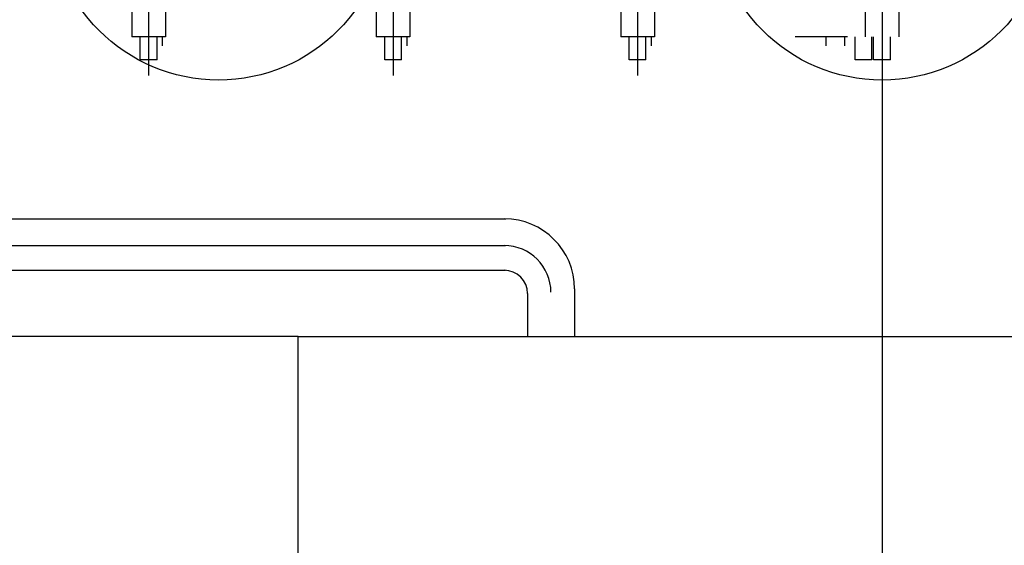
# Model space of a CAD drawing. Extents: x -11758 to 4934791, y -233543 to 1826789.
# Tile 231 of 256: x 2143289 to 2145397, y 40796 to 41921. Entities that reach past the tile are written whole.
import ezdxf

# ---------------------------------------------------------------- set-up
doc = ezdxf.new("R2010")
doc.units = 0
doc.header["$LTSCALE"] = 800
doc.header["$MEASUREMENT"] = 0
doc.layers.add('KEY PLAN', color=251, linetype='CONTINUOUS')

# ---------------------------------------------------------------- blocks, each defined once
blk = doc.blocks.new('UTCOMBINE')
at = {"layer": 'KEY PLAN'}
for p, q in [((-717350.3, 41696.7, 0), (-717350.3, 52348.4, 0)), ((-716100.3, 47470.5, 0), (-718350.3, 47470.5, 0)), ((-716692, 47368.5, 0), (-716692, 47470.5, 0)), ((-716591.5, 47378.5, 0), (-716591.5, 47470.5, 0)), ((-714650.3, 47328.5, 0), (-716544.3, 47328.5, 0)), ((-714652.9, 47275.8, 0), (-716544.3, 47275.8, 0)), ((-714660.3, 47218.5, 0), (-716544.8, 47218.5, 0)), ((-717350.3, 45382.9, 0), (-717350.3, 46911.5, 0)), ((-716827, 45382.9, 0), (-716827, 46911.5, 0)), ((-716303.7, 45382.9, 0), (-716303.7, 46911.5, 0)), ((-715780.4, 45382.9, 0), (-715780.4, 46911.5, 0)), ((-717368.3, 46878.4, 0), (-717368.3, 46828.9, 0)), ((-717368.3, 46878.4, 0), (-717332.3, 46878.4, 0)), ((-717368.3, 46878.4, 0), (-717332.3, 46878.4, 0)), ((-717368.3, 46878.4, 0), (-717368.3, 46828.9, 0)), ((-717368.3, 46878.4, 0), (-717368.3, 46828.9, 0)), ((-717368.3, 46878.4, 0), (-717332.3, 46878.4, 0)), ((-717368.3, 46878.4, 0), (-717332.3, 46878.4, 0)), ((-717368.3, 46878.4, 0), (-717368.3, 46828.9, 0)), ((-717332.3, 46878.4, 0), (-717332.3, 46828.9, 0)), ((-717332.3, 46878.4, 0), (-717332.3, 46828.9, 0)), ((-717332.3, 46878.4, 0), (-717332.3, 46828.9, 0)), ((-717332.3, 46878.4, 0), (-717332.3, 46828.9, 0)), ((-717328.5, 46878.4, 0), (-717328.5, 46828.9, 0)), ((-717328.5, 46878.4, 0), (-717292.5, 46878.4, 0)), ((-717328.5, 46878.4, 0), (-717292.5, 46878.4, 0)), ((-717328.5, 46878.4, 0), (-717328.5, 46828.9, 0)), ((-717328.5, 46878.4, 0), (-717328.5, 46828.9, 0)), ((-717328.5, 46878.4, 0), (-717292.5, 46878.4, 0)), ((-717328.5, 46878.4, 0), (-717292.5, 46878.4, 0)), ((-717328.5, 46878.4, 0), (-717328.5, 46828.9, 0)), ((-717292.5, 46878.4, 0), (-717292.5, 46828.9, 0)), ((-717292.5, 46878.4, 0), (-717292.5, 46828.9, 0)), ((-717292.5, 46878.4, 0), (-717292.5, 46828.9, 0)), ((-717292.5, 46878.4, 0), (-717292.5, 46828.9, 0)), ((-716845, 46878.4, 0), (-716845, 46828.9, 0)), ((-716845, 46878.4, 0), (-716809, 46878.4, 0)), ((-716845, 46878.4, 0), (-716809, 46878.4, 0)), ((-716845, 46878.4, 0), (-716845, 46828.9, 0)), ((-716845, 46878.4, 0), (-716845, 46828.9, 0)), ((-716845, 46878.4, 0), (-716809, 46878.4, 0)), ((-716845, 46878.4, 0), (-716809, 46878.4, 0)), ((-716845, 46878.4, 0), (-716845, 46828.9, 0)), ((-716809, 46878.4, 0), (-716809, 46828.9, 0)), ((-716809, 46878.4, 0), (-716809, 46828.9, 0)), ((-716809, 46878.4, 0), (-716809, 46828.9, 0)), ((-716809, 46878.4, 0), (-716809, 46828.9, 0)), ((-716321.7, 46878.4, 0), (-716321.7, 46828.9, 0)), ((-716321.7, 46878.4, 0), (-716285.7, 46878.4, 0)), ((-716321.7, 46878.4, 0), (-716285.7, 46878.4, 0)), ((-716321.7, 46878.4, 0), (-716321.7, 46828.9, 0)), ((-716321.7, 46878.4, 0), (-716321.7, 46828.9, 0)), ((-716321.7, 46878.4, 0), (-716285.7, 46878.4, 0)), ((-716321.7, 46878.4, 0), (-716285.7, 46878.4, 0)), ((-716321.7, 46878.4, 0), (-716321.7, 46828.9, 0)), ((-716285.7, 46878.4, 0), (-716285.7, 46828.9, 0)), ((-716285.7, 46878.4, 0), (-716285.7, 46828.9, 0)), ((-716285.7, 46878.4, 0), (-716285.7, 46828.9, 0)), ((-716285.7, 46878.4, 0), (-716285.7, 46828.9, 0)), ((-715798.4, 46878.4, 0), (-715798.4, 46828.9, 0)), ((-715798.4, 46878.4, 0), (-715762.4, 46878.4, 0)), ((-715798.4, 46878.4, 0), (-715762.4, 46878.4, 0)), ((-715798.4, 46878.4, 0), (-715798.4, 46828.9, 0)), ((-715798.4, 46878.4, 0), (-715798.4, 46828.9, 0)), ((-715798.4, 46878.4, 0), (-715762.4, 46878.4, 0)), ((-715798.4, 46878.4, 0), (-715762.4, 46878.4, 0)), ((-715798.4, 46878.4, 0), (-715798.4, 46828.9, 0)), ((-715762.4, 46878.4, 0), (-715762.4, 46828.9, 0)), ((-715762.4, 46878.4, 0), (-715762.4, 46828.9, 0)), ((-715762.4, 46878.4, 0), (-715762.4, 46828.9, 0)), ((-715762.4, 46878.4, 0), (-715762.4, 46828.9, 0)), ((-717386.3, 45726.6, 0), (-717386.3, 46828.9, 0)), ((-717350.3, 45220.3, 0), (-717350.3, 46829.6, 0)), ((-717314.3, 45726.6, 0), (-717314.3, 46828.9, 0)), ((-717314.3, 45726.6, 0), (-717314.3, 46828.9, 0)), ((-717314.3, 45726.6, 0), (-717314.3, 46828.9, 0)), ((-717314.3, 45726.6, 0), (-717314.3, 46828.9, 0)), ((-717276.3, 46828.9, 0), (-717204.3, 46828.9, 0)), ((-717276.3, 46828.9, 0), (-717204.3, 46828.9, 0)), ((-717269.6, 46828.9, 0), (-717269.6, 46848.3, 0)), ((-717269.6, 46828.9, 0), (-717269.6, 46848.3, 0)), ((-717269.6, 46828.9, 0), (-717269.6, 46848.3, 0)), ((-717269.6, 46828.9, 0), (-717269.6, 46848.3, 0)), ((-717236.5, 46828.9, 0), (-717164.5, 46828.9, 0)), ((-717236.5, 46828.9, 0), (-717164.5, 46828.9, 0)), ((-717229.8, 46828.9, 0), (-717229.8, 46848.3, 0)), ((-717229.8, 46828.9, 0), (-717229.8, 46848.3, 0)), ((-717229.8, 46828.9, 0), (-717229.8, 46848.3, 0)), ((-717229.8, 46828.9, 0), (-717229.8, 46848.3, 0)), ((-716863, 45726.6, 0), (-716863, 46828.9, 0)), ((-716863, 46828.9, 0), (-716791, 46828.9, 0)), ((-716863, 46828.9, 0), (-716791, 46828.9, 0)), ((-716856.3, 46828.9, 0), (-716856.3, 46848.3, 0)), ((-716856.3, 46828.9, 0), (-716856.3, 46848.3, 0)), ((-716856.3, 46828.9, 0), (-716856.3, 46848.3, 0)), ((-716856.3, 46828.9, 0), (-716856.3, 46848.3, 0)), ((-716827, 45220.3, 0), (-716827, 46829.6, 0)), ((-716791, 45726.6, 0), (-716791, 46828.9, 0)), ((-716791, 45726.6, 0), (-716791, 46828.9, 0)), ((-716791, 45726.6, 0), (-716791, 46828.9, 0)), ((-716791, 45726.6, 0), (-716791, 46828.9, 0)), ((-716339.7, 45726.6, 0), (-716339.7, 46828.9, 0)), ((-716339.7, 46828.9, 0), (-716267.7, 46828.9, 0)), ((-716339.7, 46828.9, 0), (-716267.7, 46828.9, 0)), ((-716333, 46828.9, 0), (-716333, 46848.3, 0)), ((-716333, 46828.9, 0), (-716333, 46848.3, 0)), ((-716333, 46828.9, 0), (-716333, 46848.3, 0)), ((-716333, 46828.9, 0), (-716333, 46848.3, 0)), ((-716303.7, 45220.3, 0), (-716303.7, 46829.6, 0)), ((-716267.7, 45726.6, 0), (-716267.7, 46828.9, 0)), ((-716267.7, 45726.6, 0), (-716267.7, 46828.9, 0)), ((-716267.7, 45726.6, 0), (-716267.7, 46828.9, 0)), ((-716267.7, 45726.6, 0), (-716267.7, 46828.9, 0)), ((-715816.4, 45726.6, 0), (-715816.4, 46828.9, 0)), ((-715816.4, 46828.9, 0), (-715744.4, 46828.9, 0)), ((-715816.4, 46828.9, 0), (-715744.4, 46828.9, 0)), ((-715809.7, 46828.9, 0), (-715809.7, 46848.3, 0)), ((-715809.7, 46828.9, 0), (-715809.7, 46848.3, 0)), ((-715809.7, 46828.9, 0), (-715809.7, 46848.3, 0)), ((-715809.7, 46828.9, 0), (-715809.7, 46848.3, 0)), ((-715780.4, 45220.3, 0), (-715780.4, 46829.6, 0)), ((-715744.4, 45726.6, 0), (-715744.4, 46828.9, 0)), ((-715744.4, 45726.6, 0), (-715744.4, 46828.9, 0)), ((-715744.4, 45726.6, 0), (-715744.4, 46828.9, 0)), ((-715744.4, 45726.6, 0), (-715744.4, 46828.9, 0))]:
    blk.add_line(p, q, dxfattribs=at)
at = {"layer": 'KEY PLAN', "elevation": 0}
blk.add_lwpolyline([(-716100.3, 47470.5), (-715163.4, 47470.5), (-715163.4, 51686), (-716100.3, 51686)], close=True, dxfattribs=at)
at = {"layer": 'KEY PLAN'}
for centre in [(-717350.3, 46560.1, 0), (-715930.1, 46560.1, 0)]:
    blk.add_circle(centre, 361.3, dxfattribs=at)
for centre, radius in [((-716541.5, 47375.8, 0), 100), ((-716541.5, 47378.5, 0), 50), ((-716542, 47368.5, 0), 150)]:
    blk.add_arc(centre, radius, 180, 270, dxfattribs=at)

msp = doc.modelspace()

# ---------------------------------------------------------------- block references
at = {"layer": 'KEY PLAN', "rotation": 180}
msp.add_blockref('UTCOMBINE', (1427784.7, 88713.6, 0), dxfattribs=at)

doc.saveas('drawing.dxf')
